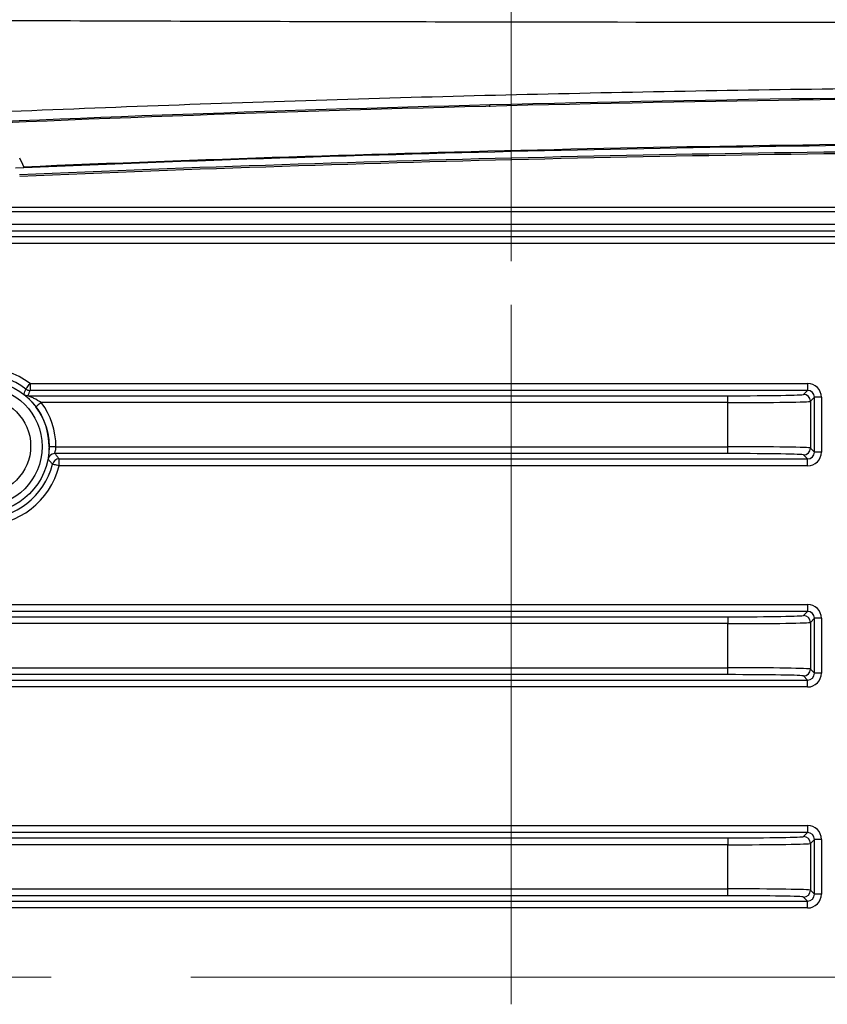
# Model space of a CAD drawing. Header units: millimetres. Extents: x 10 to 272, y 8 to 208.
# Tile 10 of 45: x 67 to 81, y 42 to 60. Entities that reach past the tile are written whole.
import ezdxf

# ---------------------------------------------------------------- set-up
doc = ezdxf.new("R2010")
doc.units = ezdxf.units.MM
doc.linetypes.add('CENTERX2', pattern=[20.32, 12.7, -2.54, 2.54, -2.54])
doc.styles.add('SLDTEXTSTYLE0', font='TXT', dxfattribs={"width": 0.75})
doc.dimstyles.new('SLDDIMSTYLE2', dxfattribs={"dimtxt": 1.905, "dimasz": 3, "dimexe": 0, "dimexo": 0.0625, "dimgap": 0.47625, "dimtad": 0, "dimtih": 1, "dimtoh": 1, "dimdec": 1, "dimlfac": 2, "dimrnd": 1e-09, "dimzin": 12, "dimdsep": 46, "dimtxsty": 'SLDTEXTSTYLE0', "dimsah": 1, "dimcen": 0.09, "dimadec": 0, "dimazin": 3, "dimtfac": 1, "dimtdec": 1, "dimtofl": 0, "dimtmove": 0, "dimatfit": 3, "dimfxl": 1, "dimfrac": 2, "dimtolj": 1, "dimtzin": 12, "dimarcsym": 0})

# ---------------------------------------------------------------- blocks, each defined once
blk = doc.blocks.new('_D_10')
at = {"color": 7, "linetype": 'Continuous', "lineweight": 18}
for p, q in [((65.955, 53.481), (65.955, 73.303)), ((75.555, 55.566), (75.555, 73.303)), ((59.945, 71.64), (59.364, 71.64)), ((59.364, 71.64), (59.364, 68.616)), ((63.464, 71.64), (64.044, 71.64)), ((64.044, 71.64), (64.044, 68.616)), ((65.955, 70.128), (65.011, 70.128)), ((75.555, 70.128), (65.955, 70.128)), ((59.364, 68.616), (59.945, 68.616)), ((64.044, 68.616), (63.464, 68.616))]:
    blk.add_line(p, q, dxfattribs=at)
for points in [[(65.955, 70.128), (68.955, 69.628), (68.955, 70.628)], [(75.555, 70.128), (72.555, 70.628), (72.555, 69.628)]]:
    blk.add_solid(points, dxfattribs=at)
at = {"color": 7, "linetype": 'Continuous', "lineweight": 18, "char_height": 1.905, "attachment_point": 1, "style": 'SLDTEXTSTYLE0'}
for s, insert in [('19.2', (53.857, 71.072)), ('.76', (59.945, 71.072))]:
    blk.add_mtext(s, dxfattribs=dict(at, insert=insert))

msp = doc.modelspace()

# ---------------------------------------------------------------- linework, layer by layer
at = {"color": 7, "linetype": 'CENTERX2', "lineweight": 18}
for p, q in [((75.555, 42.073), (75.555, 66.519)), ((82.441, 42.563), (48.136, 42.563))]:
    msp.add_line(p, q, dxfattribs=at)
at = {"color": 7, "linetype": 'Continuous', "lineweight": 25}
for p, q in [((75.168, 58.371), (75.168, 58.404)), ((63.136, 56.549), (97.787, 56.549)), ((97.787, 56.461), (63.136, 56.461)), ((62.769, 56.237), (97.815, 56.237)), ((62.467, 56.015), (97.913, 56.015)), ((97.815, 56.112), (62.769, 56.112)), ((97.913, 55.89), (62.467, 55.89)), ((66.819, 53.346), (80.941, 53.346)), ((66.819, 53.346), (66.819, 53.221)), ((80.941, 53.346), (80.941, 53.221)), ((66.786, 53.124), (79.493, 53.124)), ((80.941, 53.221), (66.819, 53.221)), ((79.493, 52.999), (79.493, 53.124)), ((80.867, 53.148), (80.941, 53.221)), ((79.493, 52.999), (67.023, 52.999)), ((79.493, 52.198), (79.493, 52.999)), ((81.066, 53.096), (80.992, 53.023)), ((80.992, 53.023), (80.992, 52.174)), ((81.066, 52.101), (81.066, 53.096)), ((81.191, 53.096), (81.066, 53.096)), ((81.191, 53.096), (81.191, 52.101)), ((79.493, 52.073), (67.269, 52.073)), ((67.289, 52.198), (79.493, 52.198)), ((79.493, 52.073), (79.493, 52.198)), ((80.941, 51.976), (80.867, 52.049)), ((80.992, 52.174), (81.066, 52.101)), ((81.191, 52.101), (81.066, 52.101)), ((67.347, 51.976), (80.941, 51.976)), ((67.347, 51.851), (67.347, 51.976)), ((80.941, 51.851), (80.941, 51.976)), ((80.941, 51.851), (67.347, 51.851)), ((80.941, 49.207), (61.68, 49.207)), ((61.684, 49.332), (80.941, 49.332)), ((80.867, 49.133), (80.941, 49.207)), ((80.941, 49.332), (80.941, 49.207)), ((63.126, 49.11), (79.493, 49.11)), ((79.493, 49.11), (79.493, 48.985)), ((81.066, 49.082), (80.992, 49.008)), ((80.992, 49.008), (80.992, 48.16)), ((81.066, 48.086), (81.066, 49.082)), ((81.191, 49.082), (81.066, 49.082)), ((81.191, 49.082), (81.191, 48.086)), ((79.493, 48.985), (63.126, 48.985)), ((79.493, 48.184), (79.493, 48.985)), ((63.102, 48.184), (79.493, 48.184)), ((79.493, 48.059), (79.493, 48.184)), ((80.992, 48.16), (81.066, 48.086)), ((61.65, 47.961), (80.941, 47.961)), ((79.493, 48.059), (63.102, 48.059)), ((80.941, 47.961), (80.867, 48.035)), ((80.941, 47.836), (80.941, 47.961)), ((81.191, 48.086), (81.066, 48.086)), ((80.941, 47.836), (61.639, 47.836)), ((61.588, 45.318), (80.941, 45.318)), ((80.941, 45.318), (80.941, 45.193)), ((80.941, 45.193), (61.589, 45.193)), ((63.037, 45.095), (79.493, 45.095)), ((79.493, 45.095), (79.493, 44.97)), ((80.867, 45.119), (80.941, 45.193)), ((81.066, 45.068), (80.992, 44.994)), ((81.066, 44.072), (81.066, 45.068)), ((81.191, 45.068), (81.066, 45.068)), ((81.191, 45.068), (81.191, 44.072)), ((79.493, 44.97), (63.037, 44.97)), ((79.493, 44.169), (79.493, 44.97)), ((80.992, 44.994), (80.992, 44.146)), ((63.029, 44.169), (79.493, 44.169)), ((79.493, 44.044), (79.493, 44.169)), ((79.493, 44.044), (63.029, 44.044)), ((80.941, 43.947), (80.867, 44.021)), ((80.992, 44.146), (81.066, 44.072)), ((81.191, 44.072), (81.066, 44.072)), ((80.941, 43.822), (61.573, 43.822)), ((61.579, 43.947), (80.941, 43.947)), ((80.941, 43.822), (80.941, 43.947))]:
    msp.add_line(p, q, dxfattribs=at)
at = {"color": 7, "linetype": 'Continuous', "lineweight": 25, "flags": 128}
for points in [[(66.628, 57.445), (66.68, 57.327), (66.703, 57.277)], [(66.703, 57.264), (66.703, 57.27), (66.703, 57.277)], [(66.744, 53.247), (66.746, 53.249), (66.75, 53.255), (66.757, 53.264), (66.766, 53.276), (66.778, 53.291), (66.791, 53.309), (66.805, 53.327), (66.819, 53.346)], [(67.023, 52.999), (67.004, 52.985), (66.985, 52.971), (66.968, 52.958), (66.953, 52.947), (66.94, 52.937), (66.931, 52.93), (66.925, 52.926), (66.923, 52.924)], [(67.289, 52.198), (67.265, 52.198), (67.241, 52.198), (67.22, 52.198), (67.201, 52.198), (67.185, 52.198), (67.174, 52.198), (67.166, 52.198), (67.164, 52.198)], [(67.347, 51.851), (67.324, 51.857), (67.301, 51.862), (67.28, 51.867), (67.262, 51.872), (67.247, 51.876), (67.236, 51.879), (67.229, 51.88), (67.226, 51.881)]]:
    msp.add_lwpolyline(points, dxfattribs=at)
at = {"color": 7, "linetype": 'Continuous', "lineweight": 25}
for centre, radius in [((65.955, 52.2), 1.209), ((65.955, 52.2), 1.084), ((65.955, 52.211), 0.875)]:
    msp.add_circle(centre, radius, dxfattribs=at)
for centre, radius, start, end in [((87.843, -442.3), 500.841, 90.02472, 92.80472), ((87.843, -442.3), 500.864, 90.01638, 91.44987), ((87.843, -442.3), 500.864, 91.44987, 92.81174), ((87.668, -442.297), 500, 90.21715, 92.42006), ((87.843, -442.3), 500.024, 90.21385, 92.42316), ((65.955, 52.2), 1.435, 52.9828, 127.0172), ((65.955, 52.2), 1.31, 52.9828, 127.0172), ((60.384, 55.562), 6.768, 339.1276, 339.9909), ((66.786, 53.249), 0.125, 231.6153, 269.9926), ((66.819, 53.346), 0.125, 232.9896, 269.9929), ((58.716, 55.933), 8.544, 340.8086, 341.4987), ((80.867, 53.023), 0.125, 0.0202, 89.9798), ((65.955, 52.2), 1.334, 359.9024, 36.7896), ((65.955, 52.2), 1.209, 359.9024, 36.7896), ((67.269, 51.948), 0.125, 113.416, 169.117), ((67.269, 51.948), 0.125, 90.0166, 113.4144), ((80.867, 52.174), 0.125, 270.0202, 359.9798), ((65.955, 52.2), 1.31, 194.0981, 345.9019), ((67.347, 51.851), 0.125, 90.0157, 165.8862), ((65.955, 52.2), 1.435, 194.0981, 345.9019), ((80.867, 49.008), 0.125, 0.0202, 89.9796), ((80.867, 48.16), 0.125, 270.0204, 359.9798), ((80.867, 44.994), 0.125, 0.02, 89.9799), ((80.867, 44.146), 0.125, 270.0203, 359.9798)]:
    msp.add_arc(centre, radius, start, end, dxfattribs=at)
for centre, major_axis, ratio, start_param, end_param in [((87.668, -433.634), (0, 491.191), 0.999848, 0.003987, 0.042849), ((80.941, 53.096), (0.177, 0.177), 0.999695, 5.497939, 7.068431), ((79.493, 53.148), (1.375, 0), 0.017455, 4.712389, 6.265732), ((80.941, 53.096), (0.0885, 0.0885), 0.999087, 5.497939, 7.068431), ((79.493, 53.023), (1.5, 0), 0.016, 4.712389, 6.265732), ((79.493, 52.174), (1.5, 0), 0.016, 0.017453, 1.570796), ((79.493, 52.049), (1.375, 0), 0.017455, 0.017453, 1.570796), ((80.941, 52.101), (0.0885, -0.0885), 0.999087, 5.497939, 7.068431), ((80.941, 52.101), (0.177, -0.177), 0.999695, 5.497939, 7.068431), ((80.941, 49.082), (0.177, 0.177), 0.999695, 5.497939, 7.068431), ((80.941, 49.082), (0.0885, 0.0885), 0.999087, 5.497939, 7.068431), ((79.493, 49.134), (1.375, 0), 0.017455, 4.712389, 6.265732), ((79.493, 49.009), (1.5, 0), 0.016, 4.712389, 6.265732), ((79.493, 48.16), (1.5, 0), 0.016, 0.017453, 1.570796), ((79.493, 48.035), (1.375, 0), 0.017455, 0.017453, 1.570796), ((80.941, 48.086), (0.0885, -0.0885), 0.999087, 5.497939, 7.068431), ((80.941, 48.086), (0.177, -0.177), 0.999695, 5.497939, 7.068431), ((80.941, 45.068), (0.177, 0.177), 0.999695, 5.497939, 7.068431), ((79.493, 45.119), (1.375, 0), 0.017455, 4.712389, 6.265732), ((80.941, 45.068), (0.0885, 0.0885), 0.999087, 5.497939, 7.068431), ((79.493, 44.994), (1.5, 0), 0.016, 4.712389, 6.265732), ((79.493, 44.145), (1.5, 0), 0.016, 0.017453, 1.570796), ((79.493, 44.02), (1.375, 0), 0.017455, 0.017453, 1.570796), ((80.941, 44.072), (0.0885, -0.0885), 0.999087, 5.497939, 7.068431), ((80.941, 44.072), (0.177, -0.177), 0.999695, 5.497939, 7.068431)]:
    msp.add_ellipse(centre, major_axis=major_axis, ratio=ratio, start_param=start_param, end_param=end_param, dxfattribs=at)
for points, knots in [([(86.098, 59.898), (82.566, 59.899), (79.035, 59.902), (73.737, 59.911), (71.971, 59.915), (69.322, 59.923), (68.439, 59.926), (67.115, 59.931), (66.453, 59.934), (65.68, 59.937), (65.294, 59.939), (65.101, 59.94), (65.018, 59.941), (64.963, 59.941), (64.935, 59.941), (64.908, 59.941)], [0, 0, 0, 0, 0.5, 0.5, 0.75, 0.75, 0.875, 0.875, 0.9375, 0.96875, 0.984375, 0.992187, 0.996094, 0.996094, 1, 1, 1, 1]), ([(63.214, 58.138), (63.278, 58.141), (63.341, 58.144), (63.469, 58.151), (63.533, 58.154), (63.724, 58.163), (63.852, 58.169), (64.234, 58.188), (64.489, 58.2), (65.254, 58.236), (65.765, 58.259), (67.295, 58.324), (68.316, 58.365), (71.378, 58.477), (73.42, 58.539), (77.504, 58.638), (79.547, 58.676), (82.61, 58.714), (83.632, 58.724), (85.164, 58.733), (85.675, 58.735), (86.441, 58.737), (86.696, 58.738), (87.079, 58.738), (87.207, 58.738), (87.462, 58.738), (87.59, 58.738), (87.717, 58.737)], [0, 0, 0, 0, 0.007812, 0.007812, 0.015625, 0.015625, 0.03125, 0.03125, 0.0625, 0.0625, 0.125, 0.125, 0.25, 0.25, 0.5, 0.5, 0.75, 0.75, 0.875, 0.875, 0.9375, 0.9375, 0.96875, 0.96875, 0.984375, 0.984375, 1, 1, 1, 1]), ([(66.708, 53.151), (66.708, 53.15), (66.717, 53.142), (66.747, 53.116), (66.767, 53.098), (66.831, 53.036), (66.879, 52.983), (66.923, 52.924)], [0, 0, 0, 0, 0.25, 0.25, 0.5, 0.5, 1, 1, 1, 1]), ([(67.023, 52.999), (66.979, 53.028), (66.934, 53.054), (66.868, 53.087), (66.846, 53.097), (66.816, 53.111), (66.806, 53.115), (66.791, 53.121), (66.786, 53.124), (66.786, 53.124)], [0, 0, 0, 0, 0.5, 0.5, 0.75, 0.75, 0.875, 0.875, 1, 1, 1, 1]), ([(67.164, 52.198), (67.163, 52.182), (67.163, 52.14), (67.158, 52.076), (67.154, 52.041), (67.152, 52.024)], [0, 0, 0, 0, 0.236797, 0.619156, 1, 1, 1, 1]), ([(67.269, 52.073), (67.268, 52.074), (67.273, 52.088), (67.283, 52.133), (67.289, 52.165), (67.289, 52.198)], [0, 0, 0, 0, 0.5, 0.5, 1, 1, 1, 1]), ([(67.269, 52.073), (67.282, 52.057), (67.294, 52.042), (67.307, 52.026), (67.309, 52.024), (67.311, 52.021), (67.313, 52.019), (67.325, 52.004), (67.336, 51.99), (67.347, 51.976)], [0, 0, 0, 0, 0.00535261, 0.00535261, 0.00535261, 0.00624423, 0.00624423, 0.00624423, 0.01116152, 0.01116152, 0.01116152, 0.01116152]), ([(67.152, 52.024), (67.152, 52.024), (67.15, 52.004), (67.146, 51.981), (67.146, 51.975), (67.146, 51.972)], [0, 0, 0, 0, 0.012261, 0.501195, 1, 1, 1, 1]), ([(67.226, 51.881), (67.214, 51.894), (67.203, 51.908), (67.191, 51.921), (67.18, 51.934), (67.169, 51.946), (67.158, 51.959), (67.154, 51.963), (67.15, 51.967), (67.146, 51.972)], [0, 0, 0, 0, 0.00491721, 0.00491721, 0.00491721, 0.00961155, 0.00961155, 0.00961155, 0.01116133, 0.01116133, 0.01116133, 0.01116133])]:
    msp.add_open_spline(points, degree=3, knots=knots, dxfattribs=at)
msp.add_open_spline([(66.625, 57.142), (72.98, 57.415), (79.343, 57.564), (85.71, 57.589)], degree=3, dxfattribs=at)

# ---------------------------------------------------------------- dimensions: what is measured, and where the dimension line sits
at = {"color": 7, "linetype": 'Continuous', "lineweight": 18}
dim = msp.add_linear_dim(base=(65.955, 70.128), p1=(75.555, 54.296), p2=(65.955, 52.211), dimstyle='SLDDIMSTYLE2', dxfattribs=at)
dim.commit()
dim.dimension.update_dxf_attribs({"geometry": '_D_10', "text_midpoint": (59.241, 70.128), "dimtype": 160})

doc.saveas('drawing.dxf')
